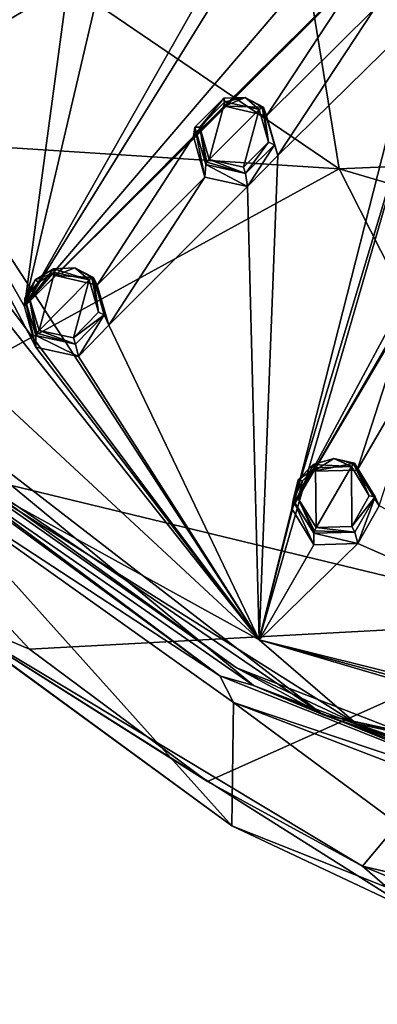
# Model space of a CAD drawing. Header units: millimetres. Extents: x -198 to 35, y -266 to 413.
# Tile 16 of 98: x -84 to -71, y -265 to -229. Entities that reach past the tile are written whole.
import ezdxf

# ---------------------------------------------------------------- set-up
doc = ezdxf.new("R2010")
doc.units = ezdxf.units.MM
doc.header["$LTSCALE"] = 87.30003
for name, color, linetype in [('1', 7, 'CONTINUOUS'), ('1001', 7, 'CONTINUOUS'), ('150', 7, 'CONTINUOUS'), ('151', 7, 'CONTINUOUS'), ('152', 7, 'CONTINUOUS'), ('153', 7, 'CONTINUOUS'), ('200', 7, 'CONTINUOUS'), ('201', 7, 'CONTINUOUS'), ('56', 7, 'CONTINUOUS'), ('57', 7, 'CONTINUOUS'), ('6', 7, 'CONTINUOUS'), ('7', 7, 'CONTINUOUS'), ('8', 7, 'CONTINUOUS'), ('877', 7, 'CONTINUOUS'), ('882', 7, 'CONTINUOUS'), ('887', 7, 'CONTINUOUS'), ('889', 7, 'CONTINUOUS'), ('892', 7, 'CONTINUOUS'), ('9', 7, 'CONTINUOUS'), ('916', 7, 'CONTINUOUS'), ('989', 7, 'CONTINUOUS'), ('991', 7, 'CONTINUOUS')]:
    doc.layers.add(name, color=color, linetype=linetype)

msp = doc.modelspace()

# ---------------------------------------------------------------- linework, layer by layer
at = {"layer": '1', "linetype": 'Continuous'}
for points in [[(-77.614, -233.276, 107.11), (-77.271, -234.462, 107.501), (-76.694, -232.351, 106.917), (-77.614, -233.276, 107.11)], [(-76.694, -232.351, 106.917), (-77.271, -234.462, 107.501), (-75.435, -232.634, 107.121), (-76.694, -232.351, 106.917)], [(-75.435, -232.634, 107.121), (-77.271, -234.462, 107.501), (-76.012, -234.745, 107.706), (-75.435, -232.634, 107.121)], [(-75.093, -233.824, 107.513), (-75.435, -232.634, 107.121), (-76.012, -234.745, 107.706), (-75.093, -233.824, 107.513)], [(-83.839, -239.533, 108.263), (-83.49, -240.712, 108.633), (-82.929, -238.59, 108.103), (-83.839, -239.533, 108.263)], [(-83.512, -238.946, 108.136), (-83.839, -239.533, 108.263), (-82.929, -238.59, 108.103), (-83.512, -238.946, 108.136)], [(-82.929, -238.59, 108.103), (-83.49, -240.712, 108.633), (-81.663, -238.866, 108.325), (-82.929, -238.59, 108.103)], [(-81.663, -238.866, 108.325), (-83.49, -240.712, 108.633), (-82.227, -240.989, 108.855), (-81.663, -238.866, 108.325)], [(-81.317, -240.051, 108.697), (-81.663, -238.866, 108.325), (-82.227, -240.989, 108.855), (-81.317, -240.051, 108.697)], [(-74.012, -246.865, 111.225), (-73.357, -247.921, 111.546), (-73.376, -245.733, 110.989), (-74.012, -246.865, 111.225)], [(-73.85, -246.218, 111.074), (-74.012, -246.865, 111.225), (-73.376, -245.733, 110.989), (-73.85, -246.218, 111.074)], [(-73.376, -245.733, 110.989), (-73.357, -247.921, 111.546), (-72.065, -245.694, 111.084), (-73.376, -245.733, 110.989)], [(-72.065, -245.694, 111.084), (-73.357, -247.921, 111.546), (-72.049, -247.884, 111.641), (-72.065, -245.694, 111.084)], [(-71.41, -246.758, 111.407), (-72.065, -245.694, 111.084), (-72.049, -247.884, 111.641), (-71.41, -246.758, 111.407)]]:
    msp.add_3dface(points, dxfattribs=at)
at = {"layer": '1001', "linetype": 'Continuous'}
for points in [[(-87.535, -244.931, 107.156), (-76.269, -253.055, 110.404), (-85.99, -246.21, 107.98), (-87.535, -244.931, 107.156)], [(-76.269, -253.055, 110.404), (-71.883, -255.095, 111.569), (-85.99, -246.21, 107.98), (-76.269, -253.055, 110.404)], [(-76.269, -253.055, 110.404), (-63.069, -258.185, 112.464), (-71.883, -255.095, 111.569), (-76.269, -253.055, 110.404)], [(-63.069, -258.185, 112.464), (-48.894, -259.96, 113.229), (-71.883, -255.095, 111.569), (-63.069, -258.185, 112.464)], [(-71.883, -255.095, 111.569), (-48.894, -259.96, 113.229), (-48.894, -259.947, 113.379), (-71.883, -255.095, 111.569)], [(-48.894, -259.846, 113.487), (-71.883, -255.095, 111.569), (-48.894, -259.947, 113.379), (-48.894, -259.846, 113.487)]]:
    msp.add_3dface(points, dxfattribs=at)
at = {"layer": '150', "linetype": 'Continuous'}
for points in [[(-72.065, -245.694, 111.084), (-72.709, -245.396, 110.756), (-73.463, -245.615, 110.756), (-72.065, -245.694, 111.084)], [(-72.709, -245.396, 110.756), (-72.065, -245.694, 111.084), (-71.992, -245.589, 111.004), (-72.709, -245.396, 110.756)], [(-71.952, -245.573, 110.86), (-72.709, -245.396, 110.756), (-71.992, -245.589, 111.004), (-71.952, -245.573, 110.86)], [(-73.376, -245.733, 110.989), (-73.463, -245.615, 110.756), (-74.009, -246.173, 110.861), (-73.376, -245.733, 110.989)], [(-73.85, -246.218, 111.074), (-73.376, -245.733, 110.989), (-74.009, -246.173, 110.861), (-73.85, -246.218, 111.074)], [(-73.376, -245.733, 110.989), (-72.065, -245.694, 111.084), (-73.463, -245.615, 110.756), (-73.376, -245.733, 110.989)], [(-73.85, -246.218, 111.074), (-74.009, -246.173, 110.861), (-74.196, -246.915, 111.041), (-73.85, -246.218, 111.074)], [(-74.012, -246.865, 111.225), (-73.85, -246.218, 111.074), (-74.196, -246.915, 111.041), (-74.012, -246.865, 111.225)], [(-74.012, -246.865, 111.225), (-74.196, -246.915, 111.041), (-73.441, -248.13, 111.417), (-74.012, -246.865, 111.225)], [(-73.357, -247.921, 111.546), (-74.012, -246.865, 111.225), (-73.418, -248.043, 111.522), (-73.357, -247.921, 111.546)], [(-74.012, -246.865, 111.225), (-73.441, -248.13, 111.417), (-73.418, -248.043, 111.522), (-74.012, -246.865, 111.225)]]:
    msp.add_3dface(points, dxfattribs=at)
at = {"layer": '151', "linetype": 'Continuous'}
for points in [[(-72.065, -245.694, 111.084), (-71.41, -246.758, 111.407), (-71.992, -245.589, 111.004), (-72.065, -245.694, 111.084)], [(-71.41, -246.758, 111.407), (-71.952, -245.573, 110.86), (-71.992, -245.589, 111.004), (-71.41, -246.758, 111.407)], [(-71.952, -245.573, 110.86), (-71.41, -246.758, 111.407), (-71.197, -246.799, 111.238), (-71.952, -245.573, 110.86)], [(-71.41, -246.758, 111.407), (-72.049, -247.884, 111.641), (-71.197, -246.799, 111.238), (-71.41, -246.758, 111.407)], [(-72.049, -247.884, 111.641), (-71.935, -248.091, 111.521), (-71.197, -246.799, 111.238), (-72.049, -247.884, 111.641)], [(-73.441, -248.13, 111.417), (-71.935, -248.091, 111.521), (-73.418, -248.043, 111.522), (-73.441, -248.13, 111.417)], [(-71.935, -248.091, 111.521), (-73.357, -247.921, 111.546), (-73.418, -248.043, 111.522), (-71.935, -248.091, 111.521)], [(-72.049, -247.884, 111.641), (-73.357, -247.921, 111.546), (-71.935, -248.091, 111.521), (-72.049, -247.884, 111.641)]]:
    msp.add_3dface(points, dxfattribs=at)
at = {"layer": '152', "linetype": 'Continuous'}
for points in [[(-82.929, -238.59, 108.103), (-82.963, -238.458, 107.864), (-83.634, -238.866, 107.909), (-82.929, -238.59, 108.103)], [(-83.512, -238.946, 108.136), (-82.929, -238.59, 108.103), (-83.634, -238.866, 107.909), (-83.512, -238.946, 108.136)], [(-81.663, -238.866, 108.325), (-82.181, -238.426, 107.94), (-82.963, -238.458, 107.864), (-81.663, -238.866, 108.325)], [(-82.929, -238.59, 108.103), (-81.663, -238.866, 108.325), (-82.963, -238.458, 107.864), (-82.929, -238.59, 108.103)], [(-82.181, -238.426, 107.94), (-81.663, -238.866, 108.325), (-81.559, -238.783, 108.254), (-82.181, -238.426, 107.94)], [(-81.503, -238.778, 108.114), (-82.181, -238.426, 107.94), (-81.559, -238.783, 108.254), (-81.503, -238.778, 108.114)], [(-83.512, -238.946, 108.136), (-83.634, -238.866, 107.909), (-84.01, -239.54, 108.061), (-83.512, -238.946, 108.136)], [(-83.839, -239.533, 108.263), (-83.512, -238.946, 108.136), (-84.01, -239.54, 108.061), (-83.839, -239.533, 108.263)], [(-83.839, -239.533, 108.263), (-84.01, -239.54, 108.061), (-83.609, -240.896, 108.494), (-83.839, -239.533, 108.263)], [(-83.49, -240.712, 108.633), (-83.839, -239.533, 108.263), (-83.576, -240.817, 108.602), (-83.49, -240.712, 108.633)], [(-83.839, -239.533, 108.263), (-83.609, -240.896, 108.494), (-83.576, -240.817, 108.602), (-83.839, -239.533, 108.263)]]:
    msp.add_3dface(points, dxfattribs=at)
at = {"layer": '153', "linetype": 'Continuous'}
for points in [[(-81.663, -238.866, 108.325), (-81.317, -240.051, 108.697), (-81.559, -238.783, 108.254), (-81.663, -238.866, 108.325)], [(-81.317, -240.051, 108.697), (-81.503, -238.778, 108.114), (-81.559, -238.783, 108.254), (-81.317, -240.051, 108.697)], [(-81.503, -238.778, 108.114), (-81.317, -240.051, 108.697), (-81.104, -240.144, 108.55), (-81.503, -238.778, 108.114)], [(-81.317, -240.051, 108.697), (-82.227, -240.989, 108.855), (-81.104, -240.144, 108.55), (-81.317, -240.051, 108.697)], [(-82.227, -240.989, 108.855), (-82.155, -241.218, 108.744), (-81.104, -240.144, 108.55), (-82.227, -240.989, 108.855)], [(-83.609, -240.896, 108.494), (-82.155, -241.218, 108.744), (-83.576, -240.817, 108.602), (-83.609, -240.896, 108.494)], [(-82.155, -241.218, 108.744), (-83.49, -240.712, 108.633), (-83.576, -240.817, 108.602), (-82.155, -241.218, 108.744)], [(-82.227, -240.989, 108.855), (-83.49, -240.712, 108.633), (-82.155, -241.218, 108.744), (-82.227, -240.989, 108.855)]]:
    msp.add_3dface(points, dxfattribs=at)
at = {"layer": '200', "linetype": 'Continuous'}
for points in [[(-77.614, -233.276, 107.11), (-76.733, -232.225, 106.675), (-77.79, -233.286, 106.914), (-77.614, -233.276, 107.11)], [(-77.614, -233.276, 107.11), (-76.694, -232.351, 106.917), (-76.733, -232.225, 106.675), (-77.614, -233.276, 107.11)], [(-76.694, -232.351, 106.917), (-75.953, -232.2, 106.734), (-76.733, -232.225, 106.675), (-76.694, -232.351, 106.917)], [(-76.694, -232.351, 106.917), (-75.435, -232.634, 107.121), (-75.953, -232.2, 106.734), (-76.694, -232.351, 106.917)], [(-75.953, -232.2, 106.734), (-75.435, -232.634, 107.121), (-75.331, -232.553, 107.045), (-75.953, -232.2, 106.734)], [(-75.277, -232.553, 106.902), (-75.953, -232.2, 106.734), (-75.331, -232.553, 107.045), (-75.277, -232.553, 106.902)], [(-77.394, -234.647, 107.372), (-77.614, -233.276, 107.11), (-77.79, -233.286, 106.914), (-77.394, -234.647, 107.372)], [(-77.271, -234.462, 107.501), (-77.614, -233.276, 107.11), (-77.357, -234.565, 107.475), (-77.271, -234.462, 107.501)], [(-77.614, -233.276, 107.11), (-77.394, -234.647, 107.372), (-77.357, -234.565, 107.475), (-77.614, -233.276, 107.11)]]:
    msp.add_3dface(points, dxfattribs=at)
at = {"layer": '201', "linetype": 'Continuous'}
for points in [[(-75.435, -232.634, 107.121), (-75.093, -233.824, 107.513), (-75.331, -232.553, 107.045), (-75.435, -232.634, 107.121)], [(-75.093, -233.824, 107.513), (-75.277, -232.553, 106.902), (-75.331, -232.553, 107.045), (-75.093, -233.824, 107.513)], [(-75.093, -233.824, 107.513), (-74.883, -233.921, 107.362), (-75.277, -232.553, 106.902), (-75.093, -233.824, 107.513)], [(-75.093, -233.824, 107.513), (-76.012, -234.745, 107.706), (-75.941, -234.976, 107.599), (-75.093, -233.824, 107.513)], [(-75.093, -233.824, 107.513), (-75.941, -234.976, 107.599), (-74.883, -233.921, 107.362), (-75.093, -233.824, 107.513)], [(-77.394, -234.647, 107.372), (-75.941, -234.976, 107.599), (-77.357, -234.565, 107.475), (-77.394, -234.647, 107.372)], [(-75.941, -234.976, 107.599), (-77.271, -234.462, 107.501), (-77.357, -234.565, 107.475), (-75.941, -234.976, 107.599)], [(-76.012, -234.745, 107.706), (-77.271, -234.462, 107.501), (-75.941, -234.976, 107.599), (-76.012, -234.745, 107.706)]]:
    msp.add_3dface(points, dxfattribs=at)
at = {"layer": '56', "linetype": 'Continuous'}
for points in [[(-75.277, -232.553, 106.902), (-74.883, -233.921, 107.362), (-75.175, -232.868, 105.852), (-75.277, -232.553, 106.902)], [(-75.175, -232.868, 105.852), (-74.883, -233.921, 107.362), (-74.752, -234.314, 106.329), (-75.175, -232.868, 105.852)], [(-74.883, -233.921, 107.362), (-75.941, -234.976, 107.599), (-75.869, -235.454, 106.568), (-74.883, -233.921, 107.362)], [(-74.752, -234.314, 106.329), (-74.883, -233.921, 107.362), (-75.869, -235.454, 106.568), (-74.752, -234.314, 106.329)], [(-77.394, -234.647, 107.372), (-77.43, -235.111, 106.317), (-75.869, -235.454, 106.568), (-77.394, -234.647, 107.372)], [(-75.941, -234.976, 107.599), (-77.394, -234.647, 107.372), (-75.869, -235.454, 106.568), (-75.941, -234.976, 107.599)]]:
    msp.add_3dface(points, dxfattribs=at)
at = {"layer": '57', "linetype": 'Continuous'}
for points in [[(-77.79, -233.286, 106.914), (-76.733, -232.225, 106.675), (-77.841, -233.622, 105.828), (-77.79, -233.286, 106.914)], [(-77.841, -233.622, 105.828), (-76.733, -232.225, 106.675), (-76.695, -232.513, 105.601), (-77.841, -233.622, 105.828)], [(-76.733, -232.225, 106.675), (-75.953, -232.2, 106.734), (-76.695, -232.513, 105.601), (-76.733, -232.225, 106.675)], [(-75.953, -232.2, 106.734), (-75.277, -232.553, 106.902), (-76.695, -232.513, 105.601), (-75.953, -232.2, 106.734)], [(-75.277, -232.553, 106.902), (-75.175, -232.868, 105.852), (-76.695, -232.513, 105.601), (-75.277, -232.553, 106.902)], [(-77.43, -235.111, 106.317), (-77.79, -233.286, 106.914), (-77.841, -233.622, 105.828), (-77.43, -235.111, 106.317)], [(-77.43, -235.111, 106.317), (-77.394, -234.647, 107.372), (-77.79, -233.286, 106.914), (-77.43, -235.111, 106.317)]]:
    msp.add_3dface(points, dxfattribs=at)
at = {"layer": '6', "linetype": 'Continuous'}
for points in [[(-73.463, -245.615, 110.756), (-72.709, -245.396, 110.756), (-73.436, -245.857, 109.669), (-73.463, -245.615, 110.756)], [(-72.709, -245.396, 110.756), (-71.952, -245.573, 110.86), (-73.436, -245.857, 109.669), (-72.709, -245.396, 110.756)], [(-74.009, -246.173, 110.861), (-73.463, -245.615, 110.756), (-74.246, -247.22, 109.949), (-74.009, -246.173, 110.861)], [(-74.246, -247.22, 109.949), (-73.463, -245.615, 110.756), (-73.436, -245.857, 109.669), (-74.246, -247.22, 109.949)], [(-71.952, -245.573, 110.86), (-71.856, -245.826, 109.788), (-73.436, -245.857, 109.669), (-71.952, -245.573, 110.86)], [(-74.196, -246.915, 111.041), (-74.009, -246.173, 110.861), (-74.246, -247.22, 109.949), (-74.196, -246.915, 111.041)], [(-73.441, -248.56, 110.354), (-74.196, -246.915, 111.041), (-74.246, -247.22, 109.949), (-73.441, -248.56, 110.354)], [(-73.441, -248.13, 111.417), (-74.196, -246.915, 111.041), (-73.441, -248.56, 110.354), (-73.441, -248.13, 111.417)]]:
    msp.add_3dface(points, dxfattribs=at)
at = {"layer": '7', "linetype": 'Continuous'}
for points in [[(-71.856, -245.826, 109.788), (-71.952, -245.573, 110.86), (-71.197, -246.799, 111.238), (-71.856, -245.826, 109.788)], [(-71.856, -245.826, 109.788), (-71.197, -246.799, 111.238), (-71.051, -247.133, 110.184), (-71.856, -245.826, 109.788)], [(-71.197, -246.799, 111.238), (-71.935, -248.091, 111.521), (-71.829, -248.511, 110.471), (-71.197, -246.799, 111.238)], [(-71.051, -247.133, 110.184), (-71.197, -246.799, 111.238), (-71.829, -248.511, 110.471), (-71.051, -247.133, 110.184)], [(-71.935, -248.091, 111.521), (-73.441, -248.13, 111.417), (-71.829, -248.511, 110.471), (-71.935, -248.091, 111.521)], [(-73.441, -248.13, 111.417), (-73.441, -248.56, 110.354), (-71.829, -248.511, 110.471), (-73.441, -248.13, 111.417)]]:
    msp.add_3dface(points, dxfattribs=at)
at = {"layer": '8', "linetype": 'Continuous'}
for points in [[(-83.634, -238.866, 107.909), (-82.963, -238.458, 107.864), (-84.026, -239.837, 106.966), (-83.634, -238.866, 107.909)], [(-84.026, -239.837, 106.966), (-82.963, -238.458, 107.864), (-82.889, -238.711, 106.782), (-84.026, -239.837, 106.966)], [(-82.963, -238.458, 107.864), (-82.181, -238.426, 107.94), (-82.889, -238.711, 106.782), (-82.963, -238.458, 107.864)], [(-82.181, -238.426, 107.94), (-81.503, -238.778, 108.114), (-82.889, -238.711, 106.782), (-82.181, -238.426, 107.94)], [(-81.503, -238.778, 108.114), (-81.367, -239.06, 107.055), (-82.889, -238.711, 106.782), (-81.503, -238.778, 108.114)], [(-84.01, -239.54, 108.061), (-83.634, -238.866, 107.909), (-84.026, -239.837, 106.966), (-84.01, -239.54, 108.061)], [(-83.609, -241.326, 107.431), (-84.01, -239.54, 108.061), (-84.026, -239.837, 106.966), (-83.609, -241.326, 107.431)], [(-83.609, -240.896, 108.494), (-84.01, -239.54, 108.061), (-83.609, -241.326, 107.431), (-83.609, -240.896, 108.494)]]:
    msp.add_3dface(points, dxfattribs=at)
at = {"layer": '877', "linetype": 'Continuous'}
for points in [[(-100.781, -215.583, 78.476), (-75.358, -217.327, 72.954), (-72.507, -234.805, 82.317), (-100.781, -215.583, 78.476)], [(-100.781, -215.583, 78.476), (-72.507, -234.805, 82.317), (-97.414, -233.207, 85.917), (-100.781, -215.583, 78.476)], [(-72.507, -234.805, 82.317), (-75.358, -217.327, 72.954), (-48.894, -233.789, 80.615), (-72.507, -234.805, 82.317)], [(-48.894, -233.789, 80.615), (-75.358, -217.327, 72.954), (-48.894, -226.058, 76.105), (-48.894, -233.789, 80.615)], [(-97.414, -233.207, 85.917), (-72.507, -234.805, 82.317), (-90.869, -244.85, 90.892), (-97.414, -233.207, 85.917)], [(-48.894, -241.726, 85.311), (-72.507, -234.805, 82.317), (-48.894, -233.789, 80.615), (-48.894, -241.726, 85.311)], [(-72.507, -234.805, 82.317), (-64.124, -251.314, 91.516), (-90.869, -244.85, 90.892), (-72.507, -234.805, 82.317)], [(-64.124, -251.314, 91.516), (-72.507, -234.805, 82.317), (-48.894, -241.726, 85.311), (-64.124, -251.314, 91.516)], [(-90.869, -244.85, 90.892), (-64.124, -251.314, 91.516), (-83.839, -252.374, 94.121), (-90.869, -244.85, 90.892)], [(-83.839, -252.374, 94.121), (-64.124, -251.314, 91.516), (-77.326, -257.208, 96.2), (-83.839, -252.374, 94.121)], [(-77.326, -257.208, 96.2), (-64.124, -251.314, 91.516), (-71.652, -260.301, 97.531), (-77.326, -257.208, 96.2)], [(-64.124, -251.314, 91.516), (-50.161, -265.356, 99.695), (-71.652, -260.301, 97.531), (-64.124, -251.314, 91.516)], [(-71.652, -260.301, 97.531), (-50.161, -265.356, 99.695), (-66.736, -262.311, 98.396), (-71.652, -260.301, 97.531)]]:
    msp.add_3dface(points, dxfattribs=at)
at = {"layer": '882', "linetype": 'Continuous'}
for points in [[(-88.12, -245.101, 106.984), (-76.876, -253.345, 110.315), (-86.794, -245.972, 107.565), (-88.12, -245.101, 106.984)], [(-86.794, -245.972, 107.565), (-76.876, -253.345, 110.315), (-75.641, -253.702, 110.688), (-86.794, -245.972, 107.565)], [(-76.876, -253.345, 110.315), (-63.51, -258.645, 112.456), (-75.641, -253.702, 110.688), (-76.876, -253.345, 110.315)], [(-75.641, -253.702, 110.688), (-63.51, -258.645, 112.456), (-62.953, -258.502, 112.627), (-75.641, -253.702, 110.688)]]:
    msp.add_3dface(points, dxfattribs=at)
at = {"layer": '887', "linetype": 'Continuous'}
for points in [[(-76.432, -258.827, 98.866), (-87.772, -246.22, 106.515), (-87.852, -250.48, 96.127), (-76.432, -258.827, 98.866)], [(-76.374, -254.323, 109.785), (-87.772, -246.22, 106.515), (-76.432, -258.827, 98.866), (-76.374, -254.323, 109.785)], [(-63.132, -264.102, 100.51), (-76.374, -254.323, 109.785), (-76.432, -258.827, 98.866), (-63.132, -264.102, 100.51)], [(-63.111, -259.412, 111.838), (-76.374, -254.323, 109.785), (-63.132, -264.102, 100.51), (-63.111, -259.412, 111.838)]]:
    msp.add_3dface(points, dxfattribs=at)
at = {"layer": '889', "linetype": 'Continuous'}
for points in [[(-90.869, -244.85, 90.892), (-83.839, -252.374, 94.121), (-87.298, -250.911, 94.453), (-90.869, -244.85, 90.892)], [(-76.432, -258.827, 98.866), (-87.852, -250.48, 96.127), (-87.298, -250.911, 94.453), (-76.432, -258.827, 98.866)], [(-83.839, -252.374, 94.121), (-77.326, -257.208, 96.2), (-87.298, -250.911, 94.453), (-83.839, -252.374, 94.121)], [(-77.326, -257.208, 96.2), (-71.652, -260.301, 97.531), (-87.298, -250.911, 94.453), (-77.326, -257.208, 96.2)], [(-87.298, -250.911, 94.453), (-71.652, -260.301, 97.531), (-69.683, -262.006, 98.786), (-87.298, -250.911, 94.453)], [(-76.432, -258.827, 98.866), (-87.298, -250.911, 94.453), (-69.683, -262.006, 98.786), (-76.432, -258.827, 98.866)], [(-63.132, -264.102, 100.51), (-76.432, -258.827, 98.866), (-69.683, -262.006, 98.786), (-63.132, -264.102, 100.51)], [(-71.652, -260.301, 97.531), (-66.736, -262.311, 98.396), (-69.683, -262.006, 98.786), (-71.652, -260.301, 97.531)]]:
    msp.add_3dface(points, dxfattribs=at)
at = {"layer": '892', "linetype": 'Continuous'}
for points in [[(-76.876, -253.345, 110.315), (-88.12, -245.101, 106.984), (-87.772, -246.22, 106.515), (-76.876, -253.345, 110.315)], [(-76.876, -253.345, 110.315), (-87.772, -246.22, 106.515), (-76.374, -254.323, 109.785), (-76.876, -253.345, 110.315)], [(-63.51, -258.645, 112.456), (-76.876, -253.345, 110.315), (-76.374, -254.323, 109.785), (-63.51, -258.645, 112.456)], [(-63.51, -258.645, 112.456), (-76.374, -254.323, 109.785), (-63.111, -259.412, 111.838), (-63.51, -258.645, 112.456)]]:
    msp.add_3dface(points, dxfattribs=at)
at = {"layer": '9', "linetype": 'Continuous'}
for points in [[(-81.367, -239.06, 107.055), (-81.503, -238.778, 108.114), (-81.104, -240.144, 108.55), (-81.367, -239.06, 107.055)], [(-81.367, -239.06, 107.055), (-81.104, -240.144, 108.55), (-80.942, -240.516, 107.511), (-81.367, -239.06, 107.055)], [(-81.104, -240.144, 108.55), (-82.155, -241.218, 108.744), (-82.052, -241.664, 107.705), (-81.104, -240.144, 108.55)], [(-80.942, -240.516, 107.511), (-81.104, -240.144, 108.55), (-82.052, -241.664, 107.705), (-80.942, -240.516, 107.511)], [(-83.609, -240.896, 108.494), (-83.609, -241.326, 107.431), (-82.052, -241.664, 107.705), (-83.609, -240.896, 108.494)], [(-82.155, -241.218, 108.744), (-83.609, -240.896, 108.494), (-82.052, -241.664, 107.705), (-82.155, -241.218, 108.744)]]:
    msp.add_3dface(points, dxfattribs=at)
at = {"layer": '916', "linetype": 'Continuous'}
for points in [[(-86.794, -245.972, 107.565), (-75.641, -253.702, 110.688), (-92.247, -239.997, 105.224), (-86.794, -245.972, 107.565)], [(-75.641, -253.702, 110.688), (-73.116, -254.753, 111.186), (-92.247, -239.997, 105.224), (-75.641, -253.702, 110.688)], [(-73.116, -254.753, 111.186), (-87.535, -244.931, 107.156), (-92.247, -239.997, 105.224), (-73.116, -254.753, 111.186)], [(-76.269, -253.055, 110.404), (-87.535, -244.931, 107.156), (-73.116, -254.753, 111.186), (-76.269, -253.055, 110.404)], [(-63.069, -258.185, 112.464), (-76.269, -253.055, 110.404), (-73.116, -254.753, 111.186), (-63.069, -258.185, 112.464)], [(-75.641, -253.702, 110.688), (-62.953, -258.502, 112.627), (-73.116, -254.753, 111.186), (-75.641, -253.702, 110.688)], [(-62.953, -258.502, 112.627), (-48.894, -260.215, 113.318), (-73.116, -254.753, 111.186), (-62.953, -258.502, 112.627)], [(-73.116, -254.753, 111.186), (-48.894, -260.215, 113.318), (-48.894, -260.04, 113.321), (-73.116, -254.753, 111.186)], [(-48.894, -260.04, 113.321), (-63.069, -258.185, 112.464), (-73.116, -254.753, 111.186), (-48.894, -260.04, 113.321)]]:
    msp.add_3dface(points, dxfattribs=at)
at = {"layer": '989', "linetype": 'Continuous'}
for points in [[(-91.411, -230.359, 103.137), (-77.392, -216.819, 100.226), (-94.88, -234.01, 103.741), (-91.411, -230.359, 103.137)], [(-77.392, -216.819, 100.226), (-78.236, -216.86, 100.156), (-94.88, -234.01, 103.741), (-77.392, -216.819, 100.226)], [(-78.236, -216.86, 100.156), (-85.909, -219.309, 100.155), (-94.88, -234.01, 103.741), (-78.236, -216.86, 100.156)], [(-91.411, -230.359, 103.137), (-74.811, -220.579, 101.83), (-77.392, -216.819, 100.226), (-91.411, -230.359, 103.137)], [(-91.411, -230.359, 103.137), (-76.219, -221.362, 101.976), (-74.811, -220.579, 101.83), (-91.411, -230.359, 103.137)], [(-84.026, -239.837, 106.966), (-70.464, -226.375, 104.172), (-67.501, -220.509, 102.373), (-84.026, -239.837, 106.966)], [(-73.441, -222.779, 102.719), (-84.026, -239.837, 106.966), (-67.501, -220.509, 102.373), (-73.441, -222.779, 102.719)], [(-91.411, -230.359, 103.137), (-83.836, -225.823, 102.677), (-76.219, -221.362, 101.976), (-91.411, -230.359, 103.137)], [(-84.026, -239.837, 106.966), (-73.441, -222.779, 102.719), (-74.816, -223.607, 102.883), (-84.026, -239.837, 106.966)], [(-81.067, -227.231, 103.467), (-84.026, -239.837, 106.966), (-74.816, -223.607, 102.883), (-81.067, -227.231, 103.467)], [(-74.246, -247.22, 109.949), (-64.648, -230.931, 106.013), (-62.413, -225.226, 104.279), (-74.246, -247.22, 109.949)], [(-68.527, -228.172, 104.898), (-74.246, -247.22, 109.949), (-62.413, -225.226, 104.279), (-68.527, -228.172, 104.898)], [(-91.411, -230.359, 103.137), (-90.025, -229.541, 103.077), (-83.836, -225.823, 102.677), (-91.411, -230.359, 103.137)], [(-90.025, -229.541, 103.077), (-88.665, -230.241, 103.492), (-83.836, -225.823, 102.677), (-90.025, -229.541, 103.077)], [(-88.665, -230.241, 103.492), (-83.843, -227.362, 103.186), (-83.836, -225.823, 102.677), (-88.665, -230.241, 103.492)], [(-84.026, -239.837, 106.966), (-71.622, -227.472, 104.444), (-70.464, -226.375, 104.172), (-84.026, -239.837, 106.966)], [(-88.665, -230.241, 103.492), (-88.648, -231.751, 103.97), (-83.843, -227.362, 103.186), (-88.665, -230.241, 103.492)], [(-83.843, -227.362, 103.186), (-88.648, -231.751, 103.97), (-82.442, -228.067, 103.583), (-83.843, -227.362, 103.186)], [(-84.026, -239.837, 106.966), (-81.067, -227.231, 103.467), (-82.442, -228.067, 103.583), (-84.026, -239.837, 106.966)], [(-84.026, -239.837, 106.966), (-77.841, -233.622, 105.828), (-71.622, -227.472, 104.444), (-84.026, -239.837, 106.966)], [(-77.841, -233.622, 105.828), (-76.695, -232.513, 105.601), (-71.622, -227.472, 104.444), (-77.841, -233.622, 105.828)], [(-76.695, -232.513, 105.601), (-75.175, -232.868, 105.852), (-71.622, -227.472, 104.444), (-76.695, -232.513, 105.601)], [(-75.175, -232.868, 105.852), (-71.214, -228.957, 104.957), (-71.622, -227.472, 104.444), (-75.175, -232.868, 105.852)], [(-88.648, -231.751, 103.97), (-84.026, -239.837, 106.966), (-82.442, -228.067, 103.583), (-88.648, -231.751, 103.97)], [(-74.246, -247.22, 109.949), (-68.527, -228.172, 104.898), (-75.442, -252.032, 111.022), (-74.246, -247.22, 109.949)], [(-68.527, -228.172, 104.898), (-69.641, -229.304, 105.185), (-75.442, -252.032, 111.022), (-68.527, -228.172, 104.898)], [(-75.175, -232.868, 105.852), (-74.752, -234.314, 106.329), (-71.214, -228.957, 104.957), (-75.175, -232.868, 105.852)], [(-71.214, -228.957, 104.957), (-74.752, -234.314, 106.329), (-69.641, -229.304, 105.185), (-71.214, -228.957, 104.957)], [(-69.641, -229.304, 105.185), (-74.752, -234.314, 106.329), (-75.442, -252.032, 111.022), (-69.641, -229.304, 105.185)], [(-74.246, -247.22, 109.949), (-65.477, -232.27, 106.383), (-64.648, -230.931, 106.013), (-74.246, -247.22, 109.949)], [(-88.648, -231.751, 103.97), (-90.014, -232.597, 104.041), (-75.442, -252.032, 111.022), (-88.648, -231.751, 103.97)], [(-83.609, -241.326, 107.431), (-84.026, -239.837, 106.966), (-88.648, -231.751, 103.97), (-83.609, -241.326, 107.431)], [(-83.609, -241.326, 107.431), (-88.648, -231.751, 103.97), (-75.442, -252.032, 111.022), (-83.609, -241.326, 107.431)], [(-75.442, -252.032, 111.022), (-91.411, -231.899, 103.622), (-94.88, -234.01, 103.741), (-75.442, -252.032, 111.022)], [(-90.014, -232.597, 104.041), (-91.411, -231.899, 103.622), (-75.442, -252.032, 111.022), (-90.014, -232.597, 104.041)], [(-74.246, -247.22, 109.949), (-69.874, -239.716, 108.29), (-65.477, -232.27, 106.383), (-74.246, -247.22, 109.949)], [(-84.026, -239.837, 106.966), (-82.889, -238.711, 106.782), (-77.841, -233.622, 105.828), (-84.026, -239.837, 106.966)], [(-82.889, -238.711, 106.782), (-81.367, -239.06, 107.055), (-77.841, -233.622, 105.828), (-82.889, -238.711, 106.782)], [(-81.367, -239.06, 107.055), (-77.43, -235.111, 106.317), (-77.841, -233.622, 105.828), (-81.367, -239.06, 107.055)], [(-74.752, -234.314, 106.329), (-75.869, -235.454, 106.568), (-75.442, -252.032, 111.022), (-74.752, -234.314, 106.329)], [(-81.367, -239.06, 107.055), (-80.942, -240.516, 107.511), (-77.43, -235.111, 106.317), (-81.367, -239.06, 107.055)], [(-77.43, -235.111, 106.317), (-80.942, -240.516, 107.511), (-75.869, -235.454, 106.568), (-77.43, -235.111, 106.317)], [(-75.869, -235.454, 106.568), (-80.942, -240.516, 107.511), (-75.442, -252.032, 111.022), (-75.869, -235.454, 106.568)], [(-74.246, -247.22, 109.949), (-73.436, -245.857, 109.669), (-69.874, -239.716, 108.29), (-74.246, -247.22, 109.949)], [(-73.436, -245.857, 109.669), (-71.856, -245.826, 109.788), (-69.874, -239.716, 108.29), (-73.436, -245.857, 109.669)], [(-71.856, -245.826, 109.788), (-69.072, -241.057, 108.72), (-69.874, -239.716, 108.29), (-71.856, -245.826, 109.788)], [(-80.942, -240.516, 107.511), (-82.052, -241.664, 107.705), (-75.442, -252.032, 111.022), (-80.942, -240.516, 107.511)], [(-71.856, -245.826, 109.788), (-71.051, -247.133, 110.184), (-69.072, -241.057, 108.72), (-71.856, -245.826, 109.788)], [(-82.052, -241.664, 107.705), (-83.609, -241.326, 107.431), (-75.442, -252.032, 111.022), (-82.052, -241.664, 107.705)], [(-73.441, -248.56, 110.354), (-74.246, -247.22, 109.949), (-75.442, -252.032, 111.022), (-73.441, -248.56, 110.354)], [(-71.051, -247.133, 110.184), (-71.829, -248.511, 110.471), (-48.894, -258.627, 113.687), (-71.051, -247.133, 110.184)], [(-71.829, -248.511, 110.471), (-73.441, -248.56, 110.354), (-75.442, -252.032, 111.022), (-71.829, -248.511, 110.471)], [(-48.894, -258.627, 113.687), (-71.829, -248.511, 110.471), (-75.442, -252.032, 111.022), (-48.894, -258.627, 113.687)]]:
    msp.add_3dface(points, dxfattribs=at)
at = {"layer": '991', "linetype": 'Continuous'}
for points in [[(-75.442, -252.032, 111.022), (-94.88, -234.01, 103.741), (-85.99, -246.21, 107.98), (-75.442, -252.032, 111.022)], [(-71.883, -255.095, 111.569), (-75.442, -252.032, 111.022), (-85.99, -246.21, 107.98), (-71.883, -255.095, 111.569)], [(-48.894, -258.627, 113.687), (-75.442, -252.032, 111.022), (-48.894, -259.238, 113.717), (-48.894, -258.627, 113.687)], [(-48.894, -259.238, 113.717), (-75.442, -252.032, 111.022), (-48.894, -259.846, 113.487), (-48.894, -259.238, 113.717)], [(-48.894, -259.846, 113.487), (-75.442, -252.032, 111.022), (-71.883, -255.095, 111.569), (-48.894, -259.846, 113.487)]]:
    msp.add_3dface(points, dxfattribs=at)

doc.saveas('drawing.dxf')
